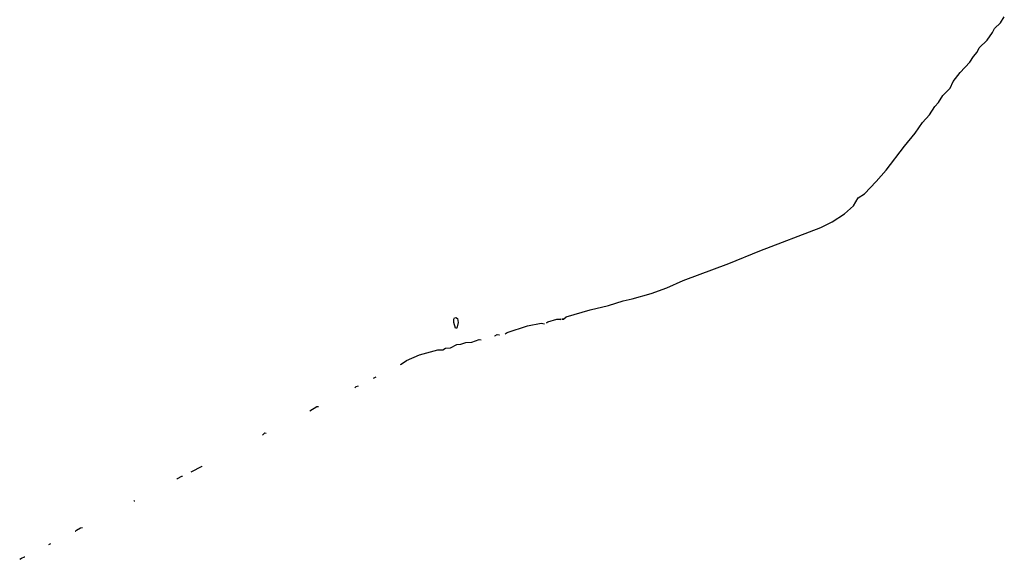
# Model space of a CAD drawing. Extents: x 2348354 to 2479840, y 460476 to 613653.
# Tile 210 of 256: x 2460462 to 2469230, y 546505 to 551313. Entities that reach past the tile are written whole.
import ezdxf

# ---------------------------------------------------------------- set-up
doc = ezdxf.new("R2010")
doc.units = 0

msp = doc.modelspace()

# ---------------------------------------------------------------- linework, layer by layer
at = {"layer": '0CON05XD'}
for points in [[(2465303.6, 548645.5), (2465297.5, 548645.7), (2465290, 548645), (2465297.5, 548645.7), (2465303.6, 548645.5), (2465329.2, 548665), (2465541, 548729), (2465705, 548767.7), (2465835, 548808.4), (2465915, 548824.8), (2466086.7, 548873.3), (2466225.8, 548924.2), (2466370.8, 548989.2), (2466778.4, 549141.6), (2467052.1, 549252.1), (2467597.2, 549462.8), (2467698, 549512), (2467807.8, 549582.2), (2467886, 549654), (2467928.2, 549725), (2467985, 549760), (2468088.9, 549871.1), (2468177.1, 549972.9), (2468341.6, 550185), (2468436.5, 550303.5), (2468502.2, 550397.8), (2468564.8, 550465), (2468611.8, 550538.2), (2468645, 550575.5), (2468681.7, 550638.3), (2468746.9, 550703.1), (2468776.4, 550763.6), (2468837, 550843), (2468923.8, 550935), (2468954.8, 550985.2), (2468988.8, 551025), (2469007.1, 551062.9), (2469077.9, 551132.1), (2469125, 551197.7), (2469144.4, 551235.6), (2469195.8, 551284.1), (2469196.9, 551285.5), (2469230.4, 551339.6)], [(2464355, 548563.8), (2464342, 548565), (2464327.8, 548615), (2464328.9, 548645), (2464334.1, 548655.9), (2464345, 548660), (2464359.6, 548649.6), (2464366.2, 548615), (2464355, 548563.8)], [(2464786.2, 548515.3), (2464802, 548525), (2464985, 548584.3), (2465105, 548610.2), (2465136.9, 548604.2)], [(2465156.6, 548609.2), (2465157.1, 548615), (2465165, 548619.6), (2465245, 548646.1), (2465280, 548645), (2465273.5, 548638.7)], [(2464694.9, 548491.8), (2464694.3, 548495), (2464715, 548506.7), (2464733.8, 548505), (2464733.1, 548501.6)], [(2463853.7, 548240.7), (2463858.2, 548245), (2463906.7, 548275), (2464022.8, 548327.2), (2464185, 548371), (2464228.3, 548371.9), (2464229.4, 548372.2), (2464255, 548385.2), (2464299.6, 548390.2), (2464355, 548419.6), (2464389.4, 548420.6), (2464435, 548436), (2464488.9, 548441.1), (2464554.6, 548464.6), (2464573, 548460.5)], [(2463613.4, 548118.4), (2463623.8, 548125), (2463637.3, 548130.6)], [(2463445.6, 548033.1), (2463459.6, 548045), (2463479.6, 548050.3)], [(2463045.4, 547828.1), (2463109.5, 547865), (2463122.5, 547867.7)], [(2462622.8, 547611.2), (2462645, 547631.8), (2462657.3, 547628.9)], [(2461989.6, 547285.7), (2462085.4, 547335), (2462087.2, 547335.9)], [(2461860.7, 547219.5), (2461868.6, 547225), (2461905, 547245.2), (2461911, 547245.3)], [(2461478.5, 547023.1), (2461480, 547025), (2461485.8, 547026.8)], [(2460956.1, 546754.5), (2460957.9, 546756.3), (2460966.7, 546765), (2461001.9, 546785), (2461021.1, 546787.9)], [(2460720.7, 546635.6), (2460737.9, 546644.3)], [(2460461.8, 546504.8), (2460476.9, 546515), (2460505, 546528.2), (2460508.1, 546528.1)]]:
    msp.add_lwpolyline(points, dxfattribs=at)

doc.saveas('drawing.dxf')
